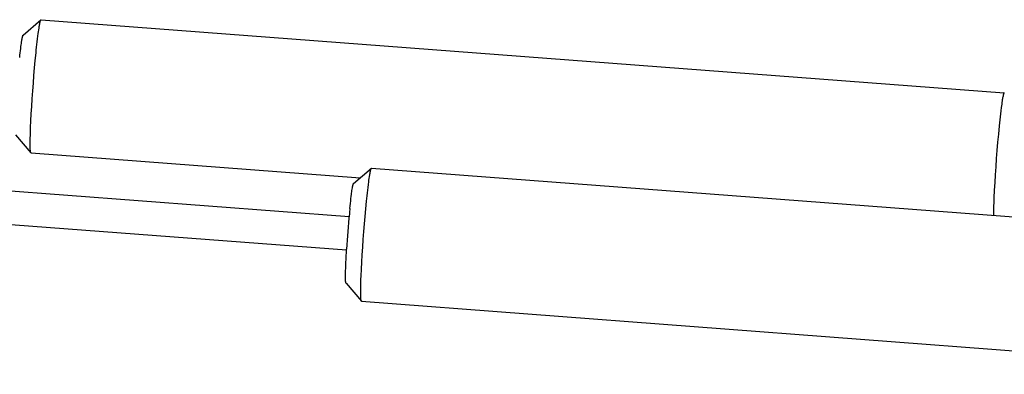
# Model space of a CAD drawing. Extents: x 0 to 1189, y 0 to 841.
# Tile 50 of 80: x 401.6 to 425.22, y 108.52 to 117.02. Entities that reach past the tile are written whole.
import ezdxf

# ---------------------------------------------------------------- set-up
doc = ezdxf.new("R2010")
doc.units = 0
doc.header["$LTSCALE"] = 65.395
doc.layers.add('mg_3dsla_BL7', color=7, linetype='CONTINUOUS')

# ---------------------------------------------------------------- blocks, each defined once
blk = doc.blocks.new('MG_3DSLA_BL7', base_point=(357.138, 132.906))
at = {"layer": 'mg_3dsla_BL7', "color": 2, "linetype": 'CONTINUOUS'}
for p, q in [((401.678, 116.647), (402.106, 117.015)), ((402.106, 117.015), (402.109, 117.016)), ((402.109, 117.016), (425.221, 115.265)), ((374.379, 114.958), (409.501, 112.297)), ((401.497, 114.256), (401.865, 113.827)), ((380.707, 113.677), (409.44, 111.499)), ((401.868, 113.825), (409.767, 113.227)), ((409.608, 113.09), (410.036, 113.459)), ((410.036, 113.459), (410.039, 113.46)), ((410.039, 113.46), (433.151, 111.709)), ((409.427, 110.699), (409.795, 110.271)), ((409.797, 110.269), (432.909, 108.518))]:
    blk.add_line(p, q, dxfattribs=at)
for points in [[(401.989, 116.221), (401.995, 116.288), (402.002, 116.355), (402.01, 116.421), (402.017, 116.488), (402.025, 116.555), (402.033, 116.622), (402.042, 116.688), (402.048, 116.729), (402.053, 116.771), (402.06, 116.812), (402.066, 116.853), (402.07, 116.875), (402.074, 116.897), (402.078, 116.919), (402.082, 116.941), (402.087, 116.963)], [(402.087, 116.963), (402.088, 116.966), (402.089, 116.969), (402.09, 116.972), (402.091, 116.976), (402.091, 116.979), (402.092, 116.982), (402.093, 116.985), (402.094, 116.989), (402.095, 116.992), (402.096, 116.995)], [(402.096, 116.995), (402.098, 116.999), (402.098, 117), (402.098, 117.001), (402.098, 117.002), (402.099, 117.003), (402.099, 117.003), (402.099, 117.004), (402.1, 117.005), (402.1, 117.006), (402.1, 117.007), (402.101, 117.008), (402.101, 117.008), (402.102, 117.009), (402.102, 117.01), (402.102, 117.011), (402.103, 117.011), (402.103, 117.012), (402.104, 117.013), (402.104, 117.013), (402.105, 117.014), (402.106, 117.014), (402.106, 117.015)], [(401.596, 116.113), (401.602, 116.166), (401.608, 116.22), (401.614, 116.274), (401.621, 116.328), (401.626, 116.373), (401.632, 116.417), (401.636, 116.443), (401.639, 116.468), (401.643, 116.494), (401.646, 116.514), (401.65, 116.535), (401.653, 116.556), (401.656, 116.567), (401.658, 116.579), (401.66, 116.591), (401.663, 116.602), (401.665, 116.61), (401.667, 116.617), (401.669, 116.625), (401.671, 116.633), (401.672, 116.635), (401.673, 116.637), (401.673, 116.639), (401.674, 116.641), (401.675, 116.643), (401.677, 116.645), (401.678, 116.647)], [(401.857, 113.854), (401.853, 113.882), (401.851, 113.911), (401.85, 113.94), (401.85, 113.969), (401.849, 114.067), (401.85, 114.166), (401.853, 114.255), (401.855, 114.345), (401.859, 114.434), (401.866, 114.596), (401.875, 114.758), (401.885, 114.939), (401.897, 115.12), (401.91, 115.309), (401.925, 115.498), (401.939, 115.679), (401.954, 115.86), (401.971, 116.04), (401.989, 116.221)], [(425.193, 115.186), (425.189, 115.163), (425.184, 115.14), (425.18, 115.117), (425.176, 115.094), (425.173, 115.071), (425.167, 115.031), (425.161, 114.99), (425.155, 114.95), (425.15, 114.909), (425.141, 114.836), (425.132, 114.763), (425.124, 114.69), (425.116, 114.617), (425.108, 114.543), (425.1, 114.47)], [(425.221, 115.265), (425.221, 115.265), (425.22, 115.265), (425.22, 115.265), (425.219, 115.265), (425.219, 115.265), (425.219, 115.264), (425.218, 115.264), (425.218, 115.264), (425.217, 115.264), (425.217, 115.263), (425.217, 115.263), (425.216, 115.262), (425.216, 115.262), (425.216, 115.261), (425.216, 115.261), (425.215, 115.261), (425.214, 115.259), (425.214, 115.258), (425.213, 115.257), (425.213, 115.256), (425.212, 115.255), (425.212, 115.254), (425.211, 115.253), (425.211, 115.251), (425.21, 115.25), (425.21, 115.249), (425.209, 115.248), (425.209, 115.247), (425.209, 115.246), (425.208, 115.243), (425.207, 115.24), (425.206, 115.237), (425.205, 115.234), (425.204, 115.23), (425.203, 115.227), (425.202, 115.224), (425.201, 115.221), (425.2, 115.217), (425.199, 115.212), (425.198, 115.208), (425.197, 115.204), (425.196, 115.199), (425.195, 115.195), (425.193, 115.186)], [(425.224, 115.263), (425.224, 115.264), (425.224, 115.264), (425.224, 115.264), (425.224, 115.264), (425.224, 115.264), (425.224, 115.264), (425.224, 115.264), (425.224, 115.264), (425.223, 115.264), (425.223, 115.264), (425.223, 115.264), (425.223, 115.264), (425.223, 115.264), (425.223, 115.264), (425.223, 115.265), (425.223, 115.265), (425.223, 115.265), (425.223, 115.265), (425.223, 115.265), (425.223, 115.265), (425.222, 115.265), (425.222, 115.265), (425.222, 115.265), (425.222, 115.265), (425.222, 115.265), (425.222, 115.265), (425.222, 115.265), (425.222, 115.265), (425.222, 115.265), (425.222, 115.265), (425.222, 115.265), (425.222, 115.265), (425.222, 115.265), (425.221, 115.265), (425.221, 115.265), (425.221, 115.265), (425.221, 115.265), (425.221, 115.265)], [(425.1, 114.47), (425.081, 114.274), (425.063, 114.079), (425.047, 113.883), (425.031, 113.688), (425.017, 113.492), (425.004, 113.296), (424.993, 113.113), (424.982, 112.93), (424.973, 112.746), (424.969, 112.642), (424.965, 112.538), (424.962, 112.433), (424.961, 112.329)], [(401.865, 113.827), (401.864, 113.828), (401.864, 113.828), (401.864, 113.828), (401.864, 113.829), (401.863, 113.829), (401.863, 113.83), (401.863, 113.83), (401.863, 113.831), (401.862, 113.831), (401.862, 113.832), (401.862, 113.832), (401.862, 113.833), (401.862, 113.833), (401.861, 113.834), (401.861, 113.834), (401.861, 113.835), (401.861, 113.835), (401.861, 113.836), (401.861, 113.836), (401.861, 113.837), (401.86, 113.838), (401.86, 113.839), (401.859, 113.841), (401.859, 113.842), (401.859, 113.844), (401.858, 113.845), (401.858, 113.847), (401.858, 113.848), (401.858, 113.849), (401.857, 113.851), (401.857, 113.852), (401.857, 113.854)], [(401.868, 113.825), (401.868, 113.825), (401.868, 113.825), (401.867, 113.826), (401.867, 113.826), (401.867, 113.826), (401.867, 113.826), (401.867, 113.826), (401.867, 113.826), (401.867, 113.826), (401.867, 113.826), (401.867, 113.826), (401.867, 113.826), (401.867, 113.826), (401.867, 113.826), (401.866, 113.826), (401.866, 113.826), (401.866, 113.826), (401.866, 113.826), (401.866, 113.826), (401.866, 113.826), (401.866, 113.826), (401.866, 113.826), (401.866, 113.826), (401.866, 113.826), (401.866, 113.826), (401.866, 113.826), (401.866, 113.826), (401.865, 113.827), (401.865, 113.827), (401.865, 113.827), (401.865, 113.827), (401.865, 113.827), (401.865, 113.827), (401.865, 113.827), (401.865, 113.827), (401.865, 113.827), (401.865, 113.827), (401.865, 113.827)], [(410.017, 113.406), (410.018, 113.409), (410.019, 113.413), (410.019, 113.416), (410.02, 113.419), (410.021, 113.422), (410.022, 113.426), (410.023, 113.429), (410.024, 113.432), (410.025, 113.435), (410.026, 113.439)], [(410.026, 113.439), (410.027, 113.443), (410.028, 113.444), (410.028, 113.444), (410.028, 113.445), (410.029, 113.446), (410.029, 113.447), (410.029, 113.448), (410.029, 113.449), (410.03, 113.449), (410.03, 113.45), (410.031, 113.451), (410.031, 113.452), (410.031, 113.452), (410.032, 113.453), (410.032, 113.454), (410.033, 113.455), (410.033, 113.455), (410.034, 113.456), (410.034, 113.457), (410.035, 113.457), (410.035, 113.458), (410.036, 113.459)], [(409.918, 112.664), (409.925, 112.731), (409.932, 112.798), (409.939, 112.865), (409.947, 112.932), (409.955, 112.998), (409.963, 113.065), (409.972, 113.132), (409.977, 113.173), (409.983, 113.214), (409.989, 113.255), (409.996, 113.296), (409.999, 113.318), (410.003, 113.341), (410.007, 113.362), (410.012, 113.384), (410.017, 113.406)], [(409.52, 112.495), (409.526, 112.554), (409.532, 112.614), (409.539, 112.674), (409.546, 112.733), (409.552, 112.783), (409.558, 112.834), (409.562, 112.862), (409.566, 112.891), (409.57, 112.919), (409.576, 112.954), (409.581, 112.988), (409.584, 113.002), (409.586, 113.015), (409.589, 113.028), (409.591, 113.041), (409.593, 113.049), (409.596, 113.057), (409.598, 113.066), (409.6, 113.075), (409.601, 113.077), (409.602, 113.08), (409.603, 113.082), (409.604, 113.084), (409.605, 113.086), (409.606, 113.088), (409.608, 113.09)], [(409.787, 110.297), (409.783, 110.326), (409.781, 110.355), (409.78, 110.383), (409.78, 110.412), (409.779, 110.511), (409.78, 110.609), (409.782, 110.699), (409.785, 110.788), (409.789, 110.878), (409.796, 111.04), (409.805, 111.202), (409.815, 111.382), (409.827, 111.563), (409.84, 111.752), (409.854, 111.942), (409.869, 112.122), (409.884, 112.303), (409.901, 112.484), (409.918, 112.664)], [(409.427, 110.699), (409.426, 110.701), (409.425, 110.703), (409.424, 110.705), (409.424, 110.707), (409.422, 110.714), (409.421, 110.721), (409.419, 110.733), (409.418, 110.745), (409.417, 110.757), (409.417, 110.77), (409.416, 110.794), (409.416, 110.819), (409.415, 110.843), (409.415, 110.876), (409.416, 110.908), (409.416, 110.941), (409.417, 111.001), (409.419, 111.06), (409.422, 111.129), (409.425, 111.198), (409.428, 111.278), (409.432, 111.358), (409.437, 111.438), (409.442, 111.518)], [(409.795, 110.271), (409.794, 110.271), (409.794, 110.271), (409.794, 110.272), (409.793, 110.272), (409.793, 110.273), (409.793, 110.273), (409.793, 110.274), (409.792, 110.274), (409.792, 110.275), (409.792, 110.275), (409.792, 110.276), (409.792, 110.276), (409.791, 110.277), (409.791, 110.277), (409.791, 110.277), (409.791, 110.278), (409.791, 110.278), (409.791, 110.279), (409.79, 110.279), (409.79, 110.28), (409.79, 110.281), (409.79, 110.283), (409.789, 110.284), (409.789, 110.286), (409.789, 110.287), (409.788, 110.289), (409.788, 110.29), (409.788, 110.291), (409.787, 110.293), (409.787, 110.294), (409.787, 110.296), (409.787, 110.297)], [(409.797, 110.269), (409.797, 110.269), (409.797, 110.269), (409.797, 110.269), (409.797, 110.269), (409.797, 110.269), (409.797, 110.269), (409.797, 110.269), (409.797, 110.269), (409.797, 110.269), (409.797, 110.269), (409.797, 110.269), (409.796, 110.269), (409.796, 110.269), (409.796, 110.269), (409.796, 110.269), (409.796, 110.269), (409.796, 110.269), (409.796, 110.269), (409.796, 110.269), (409.796, 110.269), (409.796, 110.27), (409.796, 110.27), (409.796, 110.27), (409.796, 110.27), (409.795, 110.27), (409.795, 110.27), (409.795, 110.27), (409.795, 110.27), (409.795, 110.27), (409.795, 110.27), (409.795, 110.27), (409.795, 110.27), (409.795, 110.27), (409.795, 110.27), (409.795, 110.27), (409.795, 110.271), (409.795, 110.271), (409.795, 110.271)]]:
    blk.add_lwpolyline(points, dxfattribs=at)
for centre, radius, start, end in [((429.482, 110.481), 20.063, 174.2402, 174.6108), ((435.942, 109.891), 26.55, 174.653, 176.4883)]:
    blk.add_arc(centre, radius, start, end, dxfattribs=at)

msp = doc.modelspace()

# ---------------------------------------------------------------- block references
at = {"layer": 'mg_3dsla_BL7'}
msp.add_blockref('MG_3DSLA_BL7', (357.138, 132.906), dxfattribs=at)

doc.saveas('drawing.dxf')
